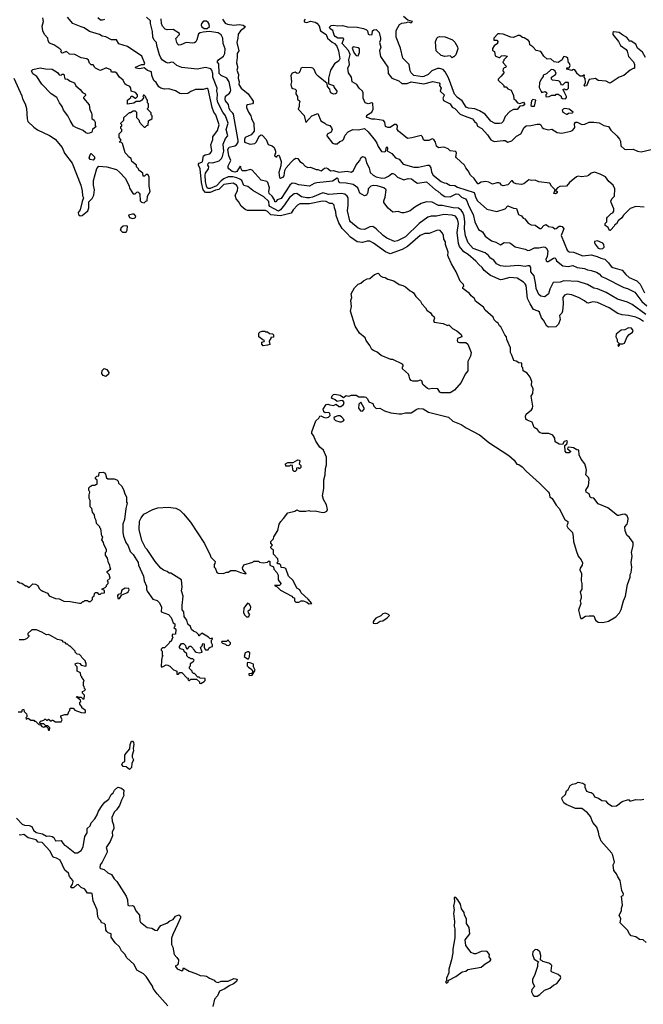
# Model space of a CAD drawing. Extents: x 1793424 to 1900092, y 321114 to 470632.
# Tile 26 of 256: x 1823351 to 1830178, y 359310 to 370086. Entities that reach past the tile are written whole.
import ezdxf

# ---------------------------------------------------------------- set-up
doc = ezdxf.new("R2010")
doc.units = 0

msp = doc.modelspace()

# ---------------------------------------------------------------- linework, layer by layer
at = {"layer": '0CON05XD'}
for points in [[(1824015, 367940), (1824035, 367942), (1824098, 367995), (1824108, 368025), (1824108, 368092), (1824145, 368128), (1824164, 368165), (1824170, 368225), (1824161, 368275), (1824160, 368325), (1824194, 368456), (1824218, 368482), (1824305, 368477), (1824410, 368445), (1824445, 368418), (1824508, 368348), (1824550, 368265), (1824553, 368243), (1824585, 368190), (1824595, 368180), (1824615, 368180), (1824632, 368198), (1824645, 368200), (1824658, 368188), (1824668, 368175), (1824670, 368105), (1824685, 368090), (1824715, 368080), (1824732, 368098), (1824748, 368102), (1824750, 368155), (1824780, 368205), (1824770, 368265), (1824770, 368365), (1824755, 368390), (1824735, 368390), (1824718, 368372), (1824702, 368372), (1824700, 368405), (1824655, 368440), (1824650, 368455), (1824630, 368475), (1824630, 368495), (1824580, 368535), (1824570, 368565), (1824543, 368583), (1824535, 368600), (1824505, 368630), (1824475, 368730), (1824465, 368740), (1824440, 368745), (1824460, 368765), (1824460, 368775), (1824440, 368795), (1824440, 368835), (1824470, 368865), (1824470, 368885), (1824460, 368895), (1824460, 368915), (1824470, 368925), (1824470, 368935), (1824460, 368945), (1824460, 368955), (1824490, 368985), (1824490, 369015), (1824555, 369070), (1824565, 369070), (1824595, 369090), (1824615, 369090), (1824630, 369075), (1824630, 369015), (1824655, 368990), (1824663, 368963), (1824692, 368932), (1824715, 368910), (1824725, 368910), (1824742, 368928), (1824758, 368932), (1824762, 368978), (1824775, 368990), (1824788, 368992), (1824800, 369005), (1824800, 369035), (1824790, 369045), (1824790, 369065), (1824750, 369105), (1824750, 369115), (1824760, 369125), (1824760, 369165), (1824750, 369175), (1824750, 369205), (1824738, 369218), (1824730, 369245), (1824715, 369260), (1824705, 369260), (1824700, 369245), (1824710, 369235), (1824690, 369205), (1824665, 369192), (1824628, 369192), (1824599, 369171), (1824532, 369162), (1824532, 369205), (1824568, 369235), (1824573, 369247), (1824585, 369250), (1824615, 369228), (1824622, 369228), (1824640, 369245), (1824640, 369265), (1824618, 369288), (1824570, 369305), (1824568, 369335), (1824558, 369355), (1824515, 369372), (1824502, 369385), (1824483, 369425), (1824445, 369458), (1824415, 369500), (1824395, 369510), (1824355, 369510), (1824348, 369538), (1824305, 369556), (1824290, 369555), (1824235, 369530), (1824225, 369532), (1824180, 369555), (1824170, 369565), (1824168, 369578), (1824155, 369590), (1824135, 369590), (1824115, 369610), (1824105, 369642), (1824086, 369656), (1824025, 369668), (1823955, 369704), (1823895, 369710), (1823865, 369738), (1823815, 369720), (1823802, 369735), (1823808, 369748), (1823790, 369765), (1823725, 369810), (1823677, 369827), (1823664, 369854), (1823658, 369885), (1823622, 369925), (1823604, 369964), (1823598, 370015), (1823612, 370065), (1823603, 370105)], [(1826931, 367751), (1826881, 367801), (1826843, 367863), (1826816, 367944), (1826813, 367983), (1826796, 368025), (1826794, 368055), (1826775, 368074), (1826745, 368075), (1826705, 368096), (1826665, 368101), (1826525, 368069), (1826419, 368071), (1826391, 368055), (1826346, 368004), (1826322, 367968), (1826205, 367940), (1826101, 367951), (1826084, 367964), (1826065, 367988), (1826043, 367997), (1825845, 367999), (1825820, 368010), (1825774, 368045), (1825746, 368095), (1825721, 368125), (1825709, 368165), (1825736, 368214), (1825739, 368249), (1825725, 368276), (1825687, 368297), (1825585, 368281), (1825531, 368229), (1825495, 368221), (1825436, 368194), (1825385, 368194), (1825360, 368225), (1825341, 368305), (1825328, 368455), (1825308, 368495), (1825309, 368505), (1825315, 368515), (1825344, 368525), (1825354, 368535), (1825365, 368596), (1825383, 368607), (1825432, 368618), (1825449, 368635), (1825453, 368655), (1825445, 368715), (1825466, 368775), (1825466, 368805), (1825515, 368872), (1825533, 368935), (1825499, 369045), (1825475, 369075), (1825457, 369125), (1825414, 369324), (1825405, 369333), (1825395, 369334), (1825361, 369321), (1825275, 369322), (1825225, 369301), (1825192, 369278), (1825125, 369273), (1825105, 369277), (1825055, 369307), (1824985, 369328), (1824935, 369324), (1824895, 369336), (1824875, 369351), (1824845, 369397), (1824819, 369419), (1824796, 369475), (1824794, 369515), (1824750, 369530), (1824715, 369558), (1824665, 369547), (1824623, 369555), (1824618, 369565), (1824685, 369594), (1824715, 369594), (1824722, 369605), (1824688, 369685), (1824531, 369791), (1824435, 369823), (1824410, 369865), (1824355, 369866), (1824295, 369899), (1824255, 369906), (1824225, 369924), (1824116, 369956), (1824058, 369995), (1824025, 370006), (1823934, 370044), (1823874, 370114)], [(1824281, 370089), (1824255, 370080), (1824235, 370082), (1824206, 370105)], [(1830181, 366781), (1830135, 366813), (1830095, 366830), (1830015, 366848), (1829945, 366856), (1829899, 366869), (1829805, 366932), (1829675, 366990), (1829625, 366997), (1829575, 366984), (1829558, 366988), (1829535, 367008), (1829475, 367040), (1829395, 367073), (1829345, 367081), (1829315, 367072), (1829298, 367045), (1829299, 366975), (1829292, 366895), (1829284, 366875), (1829260, 366850), (1829266, 366805), (1829248, 366755), (1829220, 366725), (1829139, 366719), (1829121, 366731), (1829086, 366796), (1829062, 366822), (1829041, 366885), (1829026, 366897), (1828977, 366915), (1828939, 366975), (1828909, 367035), (1828894, 367175), (1828885, 367196), (1828865, 367214), (1828795, 367258), (1828715, 367266), (1828635, 367241), (1828615, 367240), (1828505, 367287), (1828435, 367341), (1828415, 367375), (1828378, 367405), (1828345, 367444), (1828260, 367515), (1828212, 367545), (1828166, 367605), (1828153, 367635), (1828141, 367755), (1828155, 367855), (1828145, 367901), (1828120, 367935), (1828085, 367948), (1827995, 367953), (1827915, 367934), (1827855, 367934), (1827820, 367925), (1827725, 367855), (1827575, 367711), (1827486, 367664), (1827455, 367658), (1827370, 367695), (1827330, 367725), (1827255, 367798), (1827215, 367821), (1827185, 367818), (1827125, 367791), (1827085, 367793), (1827057, 367805), (1826974, 367874), (1826966, 367886), (1826940, 367995), (1826948, 368055), (1826946, 368135), (1826936, 368155), (1826911, 368175), (1826875, 368182), (1826735, 368172), (1826671, 368189), (1826557, 368143), (1826525, 368137), (1826495, 368136), (1826435, 368148), (1826385, 368184), (1826355, 368181), (1826305, 368138), (1826251, 368059), (1826205, 368003), (1826185, 367991), (1826090, 368040), (1826082, 368052), (1826077, 368095), (1826025, 368148), (1825905, 368215), (1825850, 368260), (1825805, 368272), (1825782, 368325), (1825762, 368342), (1825729, 368355), (1825685, 368365), (1825635, 368365), (1825587, 368345), (1825555, 368323), (1825505, 368268), (1825435, 368240), (1825415, 368240), (1825404, 368245), (1825395, 368263), (1825384, 368315), (1825380, 368385), (1825386, 368405), (1825419, 368455), (1825422, 368475), (1825412, 368495), (1825415, 368511), (1825425, 368522), (1825465, 368518), (1825535, 368541), (1825560, 368565), (1825572, 368588), (1825585, 368645), (1825579, 368725), (1825605, 368785), (1825628, 368815), (1825611, 368885), (1825633, 368955), (1825603, 369033), (1825575, 369075), (1825520, 369180), (1825514, 369215), (1825516, 369276), (1825509, 369305), (1825514, 369335), (1825465, 369455), (1825465, 369495), (1825454, 369535), (1825445, 369549), (1825385, 369562), (1825295, 369545), (1825125, 369564), (1825070, 369585), (1825035, 369617), (1825015, 369620), (1824975, 369611), (1824955, 369618), (1824915, 369644), (1824898, 369668), (1824881, 369701), (1824853, 369805), (1824850, 369835), (1824825, 369860), (1824809, 369895), (1824804, 369955), (1824782, 370045), (1824782, 370072), (1824740, 370115)], [(1830205, 366860), (1830055, 366967), (1830005, 366996), (1829896, 367026), (1829771, 367101), (1829675, 367140), (1829635, 367149), (1829568, 367188), (1829465, 367221), (1829306, 367226), (1829266, 367214), (1829192, 367208), (1829153, 367137), (1829138, 367085), (1829115, 367063), (1829095, 367054), (1829055, 367060), (1829035, 367078), (1829004, 367145), (1829002, 367185), (1828981, 367281), (1828948, 367325), (1828948, 367375), (1828935, 367392), (1828915, 367393), (1828885, 367384), (1828813, 367397), (1828674, 367384), (1828615, 367391), (1828570, 367415), (1828543, 367453), (1828505, 367474), (1828484, 367505), (1828445, 367534), (1828315, 367580), (1828259, 367645), (1828230, 367720), (1828219, 367795), (1828225, 367875), (1828215, 367935), (1828203, 367975), (1828185, 368001), (1828155, 368022), (1828095, 368026), (1827975, 368051), (1827935, 368052), (1827865, 368090), (1827805, 368094), (1827746, 368074), (1827676, 368034), (1827625, 367993), (1827596, 367984), (1827555, 367973), (1827535, 367973), (1827494, 367986), (1827435, 367981), (1827385, 368022), (1827338, 368085), (1827338, 368105), (1827353, 368145), (1827362, 368225), (1827337, 368247), (1827265, 368268), (1827225, 368270), (1827196, 368264), (1827165, 368236), (1827163, 368195), (1827146, 368164), (1827125, 368159), (1827076, 368186), (1827054, 368244), (1827002, 368282), (1826925, 368297), (1826855, 368302), (1826844, 368315), (1826836, 368345), (1826825, 368351), (1826775, 368317), (1826605, 368300), (1826575, 368292), (1826525, 368265), (1826407, 368277), (1826365, 368293), (1826334, 368296), (1826308, 368275), (1826215, 368129), (1826171, 368115), (1826155, 368094), (1826145, 368094), (1826139, 368115), (1826115, 368155), (1826082, 368185), (1826079, 368205), (1826085, 368245), (1826066, 368305), (1826055, 368314), (1825995, 368329), (1825895, 368439), (1825875, 368446), (1825825, 368432), (1825785, 368433), (1825774, 368454), (1825772, 368475), (1825765, 368482), (1825729, 368425), (1825705, 368416), (1825678, 368425), (1825640, 368455), (1825633, 368465), (1825632, 368488), (1825662, 368545), (1825640, 368595), (1825629, 368665), (1825645, 368692), (1825705, 368704), (1825725, 368715), (1825741, 368745), (1825742, 368765), (1825690, 369050), (1825684, 369064), (1825658, 369088), (1825646, 369115), (1825638, 369158), (1825605, 369197), (1825599, 369215), (1825605, 369250), (1825648, 369282), (1825660, 369300), (1825663, 369315), (1825646, 369405), (1825617, 369447), (1825555, 369475), (1825533, 369495), (1825532, 369602), (1825514, 369625), (1825529, 369645), (1825582, 369685), (1825598, 369715), (1825599, 369765), (1825578, 369825), (1825576, 369885), (1825555, 369921), (1825523, 369943), (1825424, 369956), (1825358, 369948), (1825327, 369943), (1825310, 369930), (1825291, 369865), (1825281, 369845), (1825265, 369831), (1825245, 369828), (1825173, 369837), (1825115, 369811), (1825095, 369807), (1825084, 369814), (1825071, 369835), (1825059, 369881), (1825100, 369925), (1825102, 369935), (1825030, 369980), (1824965, 369976), (1824945, 369982), (1824916, 370015), (1824902, 370045), (1824901, 370095)], [(1825405, 369989), (1825428, 370012), (1825425, 370037), (1825414, 370055), (1825395, 370070), (1825365, 370071), (1825341, 370045), (1825339, 370025), (1825346, 370006), (1825371, 369991), (1825405, 369989)], [(1825570, 370090), (1825599, 370049), (1825626, 370036), (1825695, 370027), (1825755, 370032), (1825796, 370026), (1825812, 370015), (1825818, 370005), (1825812, 369995), (1825768, 369965), (1825744, 369926), (1825738, 369882), (1825729, 369835), (1825749, 369745), (1825731, 369715), (1825733, 369673), (1825723, 369615), (1825736, 369574), (1825737, 369555), (1825727, 369535), (1825746, 369485), (1825741, 369445), (1825752, 369405), (1825750, 369375), (1825777, 369337), (1825853, 369273), (1825906, 369194), (1825907, 369175), (1825898, 369165), (1825845, 369153), (1825834, 369145), (1825834, 369126), (1825855, 369072), (1825880, 369035), (1825887, 369005), (1825915, 368948), (1825919, 368865), (1825884, 368826), (1825819, 368795), (1825812, 368775), (1825813, 368745), (1825875, 368725), (1825925, 368732), (1825939, 368745), (1825977, 368813), (1825994, 368826), (1826005, 368823), (1826050, 368775), (1826071, 368721), (1826116, 368706), (1826136, 368686), (1826150, 368645), (1826150, 368625), (1826140, 368605), (1826144, 368594), (1826160, 368585), (1826166, 368584), (1826175, 368600), (1826185, 368602), (1826195, 368590), (1826213, 368535), (1826209, 368485), (1826188, 368415), (1826195, 368360), (1826205, 368352), (1826235, 368361), (1826245, 368377), (1826254, 368435), (1826269, 368465), (1826323, 368527), (1826355, 368558), (1826375, 368569), (1826396, 368566), (1826417, 368535), (1826448, 368515), (1826475, 368483), (1826505, 368468), (1826535, 368470), (1826595, 368447), (1826615, 368447), (1826653, 368433), (1826689, 368461), (1826705, 368465), (1826726, 368456), (1826755, 368431), (1826787, 368437), (1826846, 368416), (1826935, 368428), (1826985, 368416), (1827004, 368435), (1827034, 368496), (1827076, 368544), (1827086, 368574), (1827105, 368590), (1827125, 368582), (1827136, 368565), (1827149, 368519), (1827176, 368465), (1827188, 368415), (1827221, 368385), (1827255, 368366), (1827315, 368353), (1827350, 368355), (1827388, 368372), (1827425, 368403), (1827435, 368404), (1827455, 368394), (1827485, 368362), (1827555, 368333), (1827605, 368346), (1827640, 368345), (1827675, 368313), (1827705, 368296), (1827805, 368312), (1827902, 368225), (1827930, 368210), (1827966, 368175), (1828005, 368150), (1828065, 368148), (1828129, 368181), (1828155, 368175), (1828188, 368145), (1828231, 368125), (1828247, 368105), (1828267, 368045), (1828315, 367953), (1828333, 367873), (1828375, 367788), (1828416, 367765), (1828445, 367717), (1828515, 367664), (1828565, 367651), (1828615, 367621), (1828655, 367648), (1828715, 367643), (1828726, 367636), (1828775, 367600), (1828885, 367574), (1828915, 367559), (1828935, 367563), (1828985, 367590), (1829035, 367590), (1829085, 367599), (1829105, 367596), (1829115, 367589), (1829134, 367555), (1829125, 367490), (1829110, 367465), (1829113, 367445), (1829125, 367438), (1829135, 367438), (1829195, 367476), (1829209, 367479), (1829220, 367470), (1829227, 367445), (1829295, 367392), (1829355, 367386), (1829405, 367396), (1829455, 367372), (1829535, 367364), (1829568, 367348), (1829605, 367342), (1829665, 367321), (1829694, 367305), (1829720, 367275), (1829755, 367262), (1829963, 367155), (1830005, 367143), (1830085, 367104), (1830161, 367001), (1830215, 366955)], [(1826475, 370090), (1826467, 370075), (1826467, 370065), (1826475, 370057), (1826495, 370056), (1826535, 370071), (1826585, 370059), (1826605, 370048), (1826629, 370019), (1826645, 369962), (1826706, 369925), (1826722, 369882), (1826771, 369841), (1826798, 369825), (1826823, 369795), (1826842, 369745), (1826854, 369656), (1826846, 369634), (1826797, 369603), (1826752, 369535), (1826732, 369445), (1826730, 369385), (1826788, 369365), (1826793, 369343), (1826822, 369305), (1826818, 369282), (1826807, 369273), (1826785, 369272), (1826758, 369285), (1826748, 369305), (1826747, 369327), (1826722, 369355), (1826718, 369388), (1826617, 369467), (1826595, 369490), (1826575, 369540), (1826560, 369555), (1826545, 369560), (1826448, 369562), (1826430, 369555), (1826422, 369525), (1826405, 369500), (1826388, 369498), (1826365, 369512), (1826335, 369500), (1826319, 369475), (1826328, 369405), (1826318, 369375), (1826328, 369345), (1826342, 369332), (1826365, 369327), (1826376, 369316), (1826373, 369275), (1826393, 369245), (1826392, 369215), (1826418, 369195), (1826409, 369165), (1826410, 369135), (1826398, 369105), (1826465, 369038), (1826485, 368960), (1826548, 369035), (1826615, 369058), (1826647, 368977), (1826690, 368955), (1826705, 368940), (1826745, 368928), (1826765, 368902), (1826772, 368885), (1826762, 368855), (1826717, 368833), (1826712, 368815), (1826774, 368734), (1826796, 368726), (1826825, 368728), (1826855, 368752), (1826886, 368765), (1826896, 368775), (1826915, 368822), (1826945, 368860), (1826997, 368883), (1827055, 368881), (1827126, 368896), (1827165, 368860), (1827241, 368765), (1827261, 368735), (1827275, 368698), (1827312, 368642), (1827345, 368638), (1827360, 368645), (1827361, 368685), (1827375, 368696), (1827379, 368675), (1827372, 368652), (1827425, 368621), (1827465, 368573), (1827505, 368559), (1827548, 368505), (1827665, 368470), (1827715, 368471), (1827815, 368494), (1827832, 368492), (1827853, 368465), (1827858, 368418), (1827879, 368385), (1827965, 368316), (1827998, 368302), (1828025, 368296), (1828058, 368275), (1828115, 368270), (1828145, 368254), (1828325, 368196), (1828344, 368135), (1828364, 368104), (1828465, 368011), (1828575, 367988), (1828665, 368016), (1828695, 368048), (1828755, 368022), (1828788, 368018), (1828812, 367955), (1828845, 367938), (1828864, 367914), (1828880, 367905), (1828917, 367857), (1828951, 367841), (1828995, 367837), (1829045, 367802), (1829058, 367802), (1829090, 367835), (1829115, 367846), (1829141, 367821), (1829188, 367815), (1829210, 367795), (1829225, 367799), (1829255, 367825), (1829275, 367827), (1829291, 367821), (1829306, 367795), (1829280, 367725), (1829343, 367563), (1829365, 367545), (1829415, 367541), (1829515, 367502), (1829605, 367511), (1829674, 367494), (1829714, 367474), (1829755, 367464), (1829795, 367426), (1829824, 367383), (1829843, 367373), (1829945, 367346), (1829985, 367297), (1830024, 367265), (1830108, 367228), (1830142, 367192), (1830190, 367095)], [(1827759, 369462), (1827665, 369475), (1827635, 369505), (1827626, 369525), (1827613, 369595), (1827546, 369666), (1827521, 369775), (1827474, 369895), (1827474, 369966), (1827508, 370032), (1827535, 370046), (1827585, 370054), (1827605, 370062), (1827635, 370052), (1827650, 370065), (1827599, 370079), (1827552, 370122)], [(1830187, 368033), (1830095, 368043), (1830035, 368019), (1829960, 367945), (1829943, 367917), (1829904, 367885), (1829885, 367850), (1829865, 367840), (1829860, 367825), (1829823, 367785), (1829815, 367777), (1829809, 367779), (1829793, 367813), (1829760, 367835), (1829760, 367855), (1829778, 367875), (1829777, 367915), (1829784, 367926), (1829825, 367963), (1829845, 367973), (1829855, 367990), (1829854, 368015), (1829824, 368084), (1829821, 368105), (1829835, 368129), (1829862, 368155), (1829867, 368235), (1829849, 368275), (1829800, 368315), (1829764, 368365), (1829705, 368395), (1829645, 368417), (1829606, 368405), (1829579, 368381), (1829558, 368372), (1829496, 368367), (1829465, 368372), (1829445, 368365), (1829371, 368305), (1829336, 368263), (1829265, 368260), (1829240, 368245), (1829220, 368225), (1829220, 368215), (1829233, 368205), (1829235, 368190), (1829215, 368179), (1829198, 368185), (1829213, 368225), (1829174, 368265), (1829156, 368296), (1829035, 368312), (1828995, 368330), (1828955, 368326), (1828925, 368333), (1828870, 368290), (1828845, 368282), (1828785, 368288), (1828761, 368301), (1828745, 368322), (1828735, 368322), (1828695, 368279), (1828645, 368268), (1828627, 368275), (1828610, 368295), (1828595, 368300), (1828575, 368301), (1828525, 368286), (1828485, 368306), (1828455, 368313), (1828403, 368307), (1828375, 368289), (1828365, 368290), (1828325, 368346), (1828286, 368385), (1828262, 368432), (1828235, 368464), (1828219, 368495), (1828131, 368575), (1828126, 368585), (1828134, 368625), (1828124, 368644), (1828065, 368652), (1828041, 368671), (1828005, 368686), (1827985, 368689), (1827935, 368683), (1827915, 368701), (1827904, 368745), (1827885, 368775), (1827865, 368783), (1827829, 368765), (1827783, 368763), (1827771, 368771), (1827760, 368805), (1827745, 368819), (1827645, 368791), (1827595, 368786), (1827497, 368865), (1827484, 368885), (1827486, 368925), (1827475, 368938), (1827455, 368940), (1827405, 368906), (1827380, 368905), (1827355, 368917), (1827348, 368965), (1827333, 368983), (1827237, 368997), (1827205, 368996), (1827155, 369014), (1827148, 369025), (1827150, 369040), (1827205, 369074), (1827219, 369105), (1827215, 369172), (1827205, 369176), (1827165, 369164), (1827134, 369174), (1827111, 369225), (1827110, 369285), (1827103, 369303), (1827066, 369335), (1827042, 369375), (1826992, 369405), (1826983, 369455), (1826950, 369505), (1826942, 369555), (1826962, 369595), (1826954, 369645), (1826969, 369705), (1826949, 369749), (1826882, 369825), (1826901, 369875), (1826892, 369882), (1826834, 369884), (1826805, 369900), (1826795, 369915), (1826778, 369968), (1826749, 369985), (1826741, 370005), (1826759, 370021), (1826785, 370027), (1826835, 370019), (1826885, 370023), (1826938, 370008), (1827045, 370004), (1827115, 369990), (1827146, 369976), (1827157, 369965), (1827167, 369927), (1827185, 369920), (1827208, 369925), (1827213, 369963), (1827228, 369975), (1827255, 369980), (1827285, 369946), (1827302, 369885), (1827301, 369865), (1827288, 369835), (1827304, 369785), (1827291, 369745), (1827301, 369681), (1827380, 369565), (1827386, 369495), (1827424, 369444), (1827502, 369415), (1827535, 369389), (1827591, 369389), (1827635, 369407), (1827775, 369385), (1827875, 369410), (1827944, 369395), (1827949, 369385), (1827946, 369365), (1827964, 369335), (1827953, 369305), (1827997, 369265), (1827998, 369255), (1827984, 369225), (1827992, 369202), (1828065, 369163), (1828085, 369128), (1828115, 369114), (1828173, 369053), (1828215, 369034), (1828309, 368999), (1828330, 368970), (1828353, 368953), (1828362, 368922), (1828409, 368895), (1828471, 368825), (1828510, 368770), (1828545, 368753), (1828645, 368765), (1828665, 368763), (1828695, 368747), (1828740, 368760), (1828790, 368810), (1828837, 368835), (1828874, 368906), (1828895, 368923), (1828945, 368926), (1829015, 368944), (1829045, 368942), (1829056, 368936), (1829071, 368905), (1829085, 368894), (1829135, 368880), (1829175, 368887), (1829235, 368852), (1829285, 368845), (1829385, 368866), (1829406, 368875), (1829428, 368905), (1829424, 368945), (1829435, 368964), (1829455, 368963), (1829505, 368939), (1829537, 368943), (1829585, 368964), (1829635, 368963), (1829695, 368956), (1829745, 368928), (1829795, 368918), (1829821, 368875), (1829887, 368815), (1829918, 368778), (1829927, 368755), (1829932, 368705), (1829970, 368670), (1829995, 368664), (1830065, 368670), (1830115, 368645), (1830155, 368639), (1830265, 368665)], [(1830202, 369672), (1830169, 369729), (1830113, 369773), (1830095, 369817), (1830045, 369850), (1830022, 369852), (1830020, 369865), (1829993, 369893), (1829952, 369915), (1829915, 369946), (1829855, 369952), (1829843, 369945), (1829844, 369924), (1829905, 369847), (1829926, 369805), (1829989, 369759), (1830000, 369740), (1830014, 369684), (1830069, 369625), (1830081, 369595), (1830080, 369555), (1830075, 369550), (1830065, 369550), (1830035, 369532), (1829965, 369474), (1829914, 369456), (1829815, 369392), (1829803, 369393), (1829772, 369412), (1829685, 369420), (1829655, 369442), (1829585, 369430), (1829557, 369363), (1829538, 369358), (1829530, 369365), (1829543, 369397), (1829542, 369442), (1829530, 369455), (1829535, 369480), (1829525, 369480), (1829512, 369468), (1829488, 369468), (1829450, 369495), (1829450, 369505), (1829428, 369538), (1829415, 369540), (1829395, 369528), (1829340, 369545), (1829342, 369558), (1829365, 369560), (1829378, 369585), (1829370, 369605), (1829358, 369615), (1829353, 369663), (1829335, 369677), (1829308, 369682), (1829295, 369670), (1829288, 369645), (1829245, 369618), (1829200, 369625), (1829165, 369658), (1829125, 369652), (1829088, 369685), (1829055, 369738), (1829005, 369750), (1828969, 369789), (1828935, 369810), (1828932, 369842), (1828919, 369859), (1828875, 369888), (1828855, 369890), (1828825, 369912), (1828805, 369912), (1828755, 369892), (1828727, 369893), (1828645, 369928), (1828605, 369932), (1828585, 369930), (1828540, 369885), (1828542, 369862), (1828575, 369860), (1828590, 369845), (1828580, 369835), (1828580, 369825), (1828545, 369800), (1828528, 369772), (1828528, 369748), (1828547, 369737), (1828555, 369690), (1828595, 369672), (1828607, 369673), (1828625, 369690), (1828655, 369692), (1828690, 369685), (1828650, 369645), (1828650, 369635), (1828640, 369625), (1828642, 369612), (1828680, 369575), (1828668, 369562), (1828655, 369560), (1828642, 369548), (1828640, 369525), (1828650, 369515), (1828650, 369505), (1828623, 369467), (1828590, 369435), (1828590, 369425), (1828650, 369365), (1828652, 369352), (1828675, 369350), (1828695, 369330), (1828730, 369315), (1828757, 369257), (1828760, 369215), (1828775, 369210), (1828800, 369175), (1828825, 369170), (1828865, 369182), (1828878, 369165), (1828878, 369155), (1828857, 369143), (1828825, 369140), (1828795, 369102), (1828755, 369103), (1828715, 369082), (1828667, 369025), (1828645, 368970), (1828625, 368952), (1828605, 368948), (1828555, 368948), (1828508, 368975), (1828445, 369050), (1828385, 369089), (1828335, 369111), (1828265, 369116), (1828237, 369127), (1828196, 369196), (1828145, 369233), (1828112, 369272), (1828045, 369448), (1828010, 369515), (1827985, 369541), (1827945, 369553), (1827925, 369550), (1827862, 369525), (1827824, 369486), (1827775, 369463), (1827759, 369462)], [(1828085, 369670), (1828065, 369690), (1828005, 369683), (1827965, 369692), (1827910, 369745), (1827904, 369844), (1827918, 369882), (1827927, 369893), (1827945, 369902), (1828009, 369899), (1828090, 369865), (1828115, 369840), (1828145, 369790), (1828147, 369765), (1828125, 369700), (1828105, 369680), (1828095, 369680), (1828085, 369670)], [(1827055, 369690), (1827070, 369725), (1827072, 369765), (1827058, 369778), (1827000, 369790), (1826991, 369775), (1827011, 369721), (1827035, 369692), (1827055, 369690)], [(1824095, 368840), (1824076, 368846), (1824045, 368872), (1823965, 368907), (1823942, 368922), (1823903, 368983), (1823879, 369035), (1823831, 369095), (1823816, 369136), (1823787, 369175), (1823757, 369235), (1823695, 369274), (1823595, 369380), (1823538, 369465), (1823494, 369494), (1823482, 369525), (1823495, 369540), (1823575, 369559), (1823635, 369547), (1823706, 369546), (1823766, 369506), (1823783, 369483), (1823805, 369480), (1823815, 369490), (1823835, 369490), (1823845, 369440), (1823875, 369433), (1823904, 369414), (1823953, 369393), (1823965, 369360), (1824015, 369320), (1824037, 369287), (1824068, 369275), (1824072, 369255), (1824050, 369235), (1824050, 369225), (1824112, 369155), (1824118, 369098), (1824137, 369067), (1824142, 369045), (1824140, 369005), (1824168, 368985), (1824178, 368965), (1824178, 368928), (1824188, 368915), (1824150, 368885), (1824140, 368855), (1824115, 368842), (1824095, 368840)], [(1829325, 369220), (1829337, 369233), (1829338, 369245), (1829310, 369295), (1829308, 369308), (1829300, 369315), (1829300, 369325), (1829315, 369330), (1829325, 369320), (1829345, 369322), (1829360, 369335), (1829360, 369395), (1829355, 369400), (1829323, 369397), (1829298, 369372), (1829285, 369370), (1829273, 369383), (1829265, 369408), (1829246, 369416), (1829185, 369422), (1829173, 369435), (1829173, 369457), (1829216, 369484), (1829222, 369495), (1829211, 369521), (1829195, 369538), (1829168, 369542), (1829118, 369492), (1829082, 369478), (1829080, 369465), (1829058, 369435), (1829040, 369395), (1829037, 369345), (1829058, 369298), (1829065, 369290), (1829105, 369298), (1829118, 369288), (1829120, 369275), (1829110, 369265), (1829110, 369245), (1829121, 369241), (1829146, 369244), (1829175, 369260), (1829215, 369260), (1829225, 369270), (1829245, 369270), (1829278, 369248), (1829280, 369235), (1829292, 369222), (1829325, 369220)], [(1823286, 369445), (1823373, 369253), (1823381, 369221), (1823412, 369165), (1823426, 369115), (1823432, 369002), (1823442, 368972), (1823505, 368910), (1823545, 368880), (1823677, 368817), (1823738, 368778), (1823816, 368686), (1823840, 368625), (1823926, 368515), (1824020, 368275), (1824034, 368214), (1824037, 368157), (1824050, 368135), (1824034, 368096), (1824012, 368005), (1823992, 367975), (1823995, 367952), (1824015, 367940)], [(1828958, 369138), (1828985, 369140), (1829000, 369205), (1828968, 369212), (1828953, 369197), (1828948, 369148), (1828958, 369138)], [(1829345, 369050), (1829358, 369062), (1829402, 369068), (1829410, 369075), (1829367, 369107), (1829315, 369112), (1829300, 369105), (1829290, 369095), (1829298, 369075), (1829335, 369050), (1829345, 369050)], [(1824155, 368550), (1824124, 368554), (1824110, 368575), (1824122, 368608), (1824135, 368620), (1824170, 368585), (1824170, 368565), (1824155, 368550)], [(1824585, 367910), (1824605, 367912), (1824619, 367921), (1824623, 367935), (1824605, 367957), (1824585, 367959), (1824542, 367945), (1824555, 367920), (1824585, 367910)], [(1824475, 367760), (1824515, 367762), (1824529, 367781), (1824530, 367825), (1824525, 367830), (1824483, 367827), (1824460, 367805), (1824460, 367795), (1824450, 367785), (1824475, 367760)], [(1824922, 363008), (1824953, 363027), (1824972, 363022), (1824995, 363010), (1825035, 362970), (1825065, 362960), (1825070, 362955), (1825072, 362922), (1825088, 362922), (1825105, 362940), (1825125, 362940), (1825182, 362882), (1825198, 362878), (1825190, 362865), (1825202, 362852), (1825208, 362852), (1825225, 362870), (1825285, 362870), (1825318, 362838), (1825320, 362825), (1825335, 362820), (1825369, 362841), (1825380, 362855), (1825380, 362875), (1825325, 362880), (1825315, 362890), (1825302, 362892), (1825265, 362930), (1825255, 362930), (1825240, 362945), (1825240, 362955), (1825210, 362985), (1825210, 363005), (1825220, 363015), (1825222, 363038), (1825242, 363058), (1825255, 363060), (1825260, 363075), (1825245, 363090), (1825225, 363090), (1825215, 363100), (1825202, 363102), (1825182, 363122), (1825180, 363145), (1825152, 363172), (1825148, 363188), (1825112, 363202), (1825100, 363215), (1825100, 363225), (1825122, 363258), (1825145, 363260), (1825168, 363238), (1825170, 363215), (1825182, 363202), (1825188, 363202), (1825215, 363230), (1825225, 363230), (1825248, 363208), (1825252, 363192), (1825272, 363172), (1825283, 363163), (1825315, 363158), (1825350, 363165), (1825330, 363215), (1825348, 363232), (1825355, 363260), (1825370, 363255), (1825370, 363215), (1825385, 363190), (1825415, 363190), (1825422, 363208), (1825435, 363220), (1825460, 363225), (1825460, 363245), (1825450, 363265), (1825450, 363295), (1825460, 363305), (1825458, 363318), (1825435, 363310), (1825417, 363327), (1825345, 363370), (1825335, 363360), (1825322, 363358), (1825318, 363342), (1825312, 363342), (1825308, 363358), (1825285, 363380), (1825252, 363392), (1825232, 363412), (1825220, 363445), (1825192, 363472), (1825180, 363515), (1825150, 363555), (1825148, 363605), (1825128, 363628), (1825128, 363675), (1825140, 363775), (1825123, 363835), (1825129, 363875), (1825122, 363955), (1825007, 364027), (1824988, 364028), (1824965, 364048), (1824925, 364062), (1824895, 364082), (1824833, 364155), (1824746, 364286), (1824728, 364305), (1824690, 364385), (1824658, 364505), (1824663, 364597), (1824680, 364635), (1824710, 364675), (1824810, 364725), (1824865, 364742), (1824975, 364752), (1825059, 364739), (1825105, 364717), (1825145, 364679), (1825221, 364585), (1825375, 364352), (1825438, 364225), (1825443, 364203), (1825490, 364155), (1825487, 364133), (1825480, 364125), (1825480, 364095), (1825490, 364085), (1825508, 364035), (1825525, 364027), (1825583, 364023), (1825615, 364038), (1825632, 364038), (1825663, 364057), (1825715, 364059), (1825770, 364035), (1825825, 364022), (1825830, 364025), (1825792, 364068), (1825790, 364085), (1825805, 364120), (1825902, 364148), (1825915, 364160), (1825965, 364158), (1825975, 364150), (1826015, 364142), (1826065, 364150), (1826075, 364160), (1826085, 364160), (1826090, 364155), (1826090, 364115), (1826128, 364098), (1826132, 364072), (1826167, 364037), (1826180, 364005), (1826182, 363955), (1826208, 363915), (1826207, 363903), (1826195, 363892), (1826140, 363895), (1826168, 363878), (1826205, 363844), (1826330, 363775), (1826342, 363762), (1826355, 363760), (1826360, 363755), (1826360, 363725), (1826375, 363710), (1826405, 363710), (1826433, 363727), (1826453, 363727), (1826495, 363712), (1826515, 363692), (1826550, 363695), (1826510, 363745), (1826432, 363812), (1826418, 363845), (1826384, 363864), (1826345, 363948), (1826292, 363995), (1826265, 364078), (1826245, 364088), (1826212, 364092), (1826210, 364115), (1826195, 364130), (1826172, 364132), (1826170, 364145), (1826180, 364155), (1826178, 364185), (1826128, 364238), (1826130, 364285), (1826115, 364290), (1826100, 364305), (1826100, 364315), (1826120, 364335), (1826100, 364355), (1826100, 364375), (1826130, 364405), (1826133, 364427), (1826178, 364495), (1826192, 364565), (1826208, 364595), (1826238, 364625), (1826285, 364690), (1826362, 364708), (1826385, 364720), (1826415, 364708), (1826485, 364708), (1826515, 364713), (1826535, 364707), (1826585, 364710), (1826665, 364694), (1826690, 364695), (1826714, 364706), (1826720, 364725), (1826711, 364775), (1826677, 364835), (1826666, 364875), (1826679, 364955), (1826679, 365051), (1826694, 365105), (1826699, 365175), (1826711, 365215), (1826709, 365299), (1826678, 365375), (1826637, 365407), (1826593, 365473), (1826568, 365535), (1826548, 365558), (1826548, 365575), (1826594, 365695), (1826627, 365725), (1826635, 365748), (1826648, 365752), (1826675, 365737), (1826705, 365730), (1826730, 365735), (1826750, 365755), (1826747, 365777), (1826737, 365787), (1826695, 365782), (1826680, 365795), (1826672, 365825), (1826705, 365873), (1826725, 365879), (1826745, 365869), (1826785, 365862), (1826817, 365877), (1826843, 365853), (1826865, 365851), (1826894, 365875), (1826903, 365895), (1826887, 365917), (1826860, 365915), (1826825, 365907), (1826805, 365926), (1826764, 365944), (1826770, 365970), (1826785, 365983), (1826802, 365988), (1826858, 365978), (1826895, 365952), (1826925, 365971), (1826955, 365967), (1826985, 365978), (1827035, 365978), (1827065, 365958), (1827125, 365960), (1827140, 365955), (1827160, 365935), (1827172, 365902), (1827216, 365886), (1827228, 365855), (1827255, 365830), (1827295, 365833), (1827345, 365804), (1827415, 365784), (1827505, 365771), (1827529, 365771), (1827575, 365783), (1827635, 365782), (1827700, 365825), (1827715, 365830), (1827766, 365826), (1827825, 365790), (1828045, 365736), (1828091, 365691), (1828185, 365654), (1828239, 365619), (1828385, 365544), (1828400, 365530), (1828487, 365457), (1828704, 365315), (1828765, 365265), (1828792, 365222), (1828816, 365216), (1828853, 365193), (1828896, 365146), (1829041, 365015), (1829135, 364920), (1829146, 364905), (1829154, 364865), (1829178, 364845), (1829222, 364772), (1829255, 364737), (1829317, 364617), (1829353, 364593), (1829353, 364575), (1829339, 364545), (1829353, 364523), (1829401, 364475), (1829411, 364425), (1829412, 364375), (1829441, 364275), (1829464, 364215), (1829496, 364175), (1829513, 364143), (1829510, 364115), (1829486, 364084), (1829481, 364065), (1829500, 364025), (1829499, 363945), (1829506, 363915), (1829504, 363855), (1829486, 363824), (1829498, 363778), (1829499, 363755), (1829488, 363725), (1829494, 363695), (1829468, 363625), (1829485, 363550), (1829494, 363534), (1829505, 363532), (1829544, 363556), (1829585, 363562), (1829635, 363560), (1829653, 363515), (1829685, 363491), (1829735, 363489), (1829795, 363504), (1829875, 363552), (1829916, 363595), (1829935, 363632), (1829960, 363725), (1829982, 363775), (1830005, 363905), (1830033, 363985), (1830035, 364015), (1830046, 364035), (1830052, 364095), (1830046, 364145), (1830056, 364216), (1830049, 364255), (1830068, 364332), (1830065, 364363), (1830025, 364418), (1829996, 364446), (1829980, 364490), (1829976, 364534), (1829999, 364565), (1830009, 364595), (1830011, 364625), (1830001, 364655), (1829974, 364674), (1829945, 364672), (1829905, 364658), (1829895, 364661), (1829788, 364745), (1829685, 364789), (1829635, 364849), (1829605, 364853), (1829595, 364861), (1829586, 364896), (1829553, 364915), (1829550, 364935), (1829576, 364985), (1829584, 365055), (1829576, 365076), (1829547, 365105), (1829556, 365155), (1829551, 365175), (1829536, 365225), (1829499, 365275), (1829474, 365325), (1829470, 365375), (1829448, 365378), (1829415, 365400), (1829361, 365409), (1829350, 365405), (1829348, 365388), (1829380, 365365), (1829380, 365355), (1829365, 365344), (1829335, 365344), (1829323, 365365), (1829320, 365425), (1829342, 365445), (1829348, 365468), (1829335, 365477), (1829312, 365468), (1829292, 365438), (1829258, 365442), (1829214, 365464), (1829209, 365505), (1829187, 365537), (1829145, 365557), (1829075, 365557), (1829048, 365565), (1829033, 365575), (1829019, 365599), (1828982, 365622), (1828962, 365682), (1828905, 365702), (1828890, 365715), (1828888, 365745), (1828895, 365770), (1828954, 365816), (1828966, 365834), (1828970, 365855), (1828950, 365965), (1828967, 365995), (1828973, 366045), (1828952, 366085), (1828957, 366125), (1828938, 366175), (1828905, 366218), (1828863, 366243), (1828858, 366275), (1828848, 366288), (1828848, 366325), (1828815, 366330), (1828785, 366350), (1828760, 366355), (1828740, 366415), (1828723, 366445), (1828722, 366495), (1828682, 366585), (1828680, 366615), (1828662, 366635), (1828618, 366725), (1828602, 366735), (1828590, 366765), (1828570, 366775), (1828545, 366800), (1828535, 366830), (1828447, 366907), (1828429, 366939), (1828342, 367005), (1828328, 367035), (1828292, 367065), (1828275, 367090), (1828202, 367142), (1828203, 367157), (1828212, 367168), (1828209, 367189), (1828174, 367224), (1828130, 367325), (1828077, 367415), (1828044, 367485), (1828039, 367505), (1828043, 367543), (1828014, 367624), (1828013, 367655), (1827993, 367685), (1827990, 367725), (1827981, 367751), (1827955, 367780), (1827925, 367781), (1827835, 367746), (1827785, 367744), (1827736, 367725), (1827598, 367602), (1827539, 367571), (1827405, 367524), (1827355, 367544), (1827225, 367639), (1827185, 367661), (1827155, 367662), (1827105, 367646), (1827045, 367654), (1826974, 367704), (1826931, 367751)], [(1829705, 367577), (1829735, 367582), (1829750, 367595), (1829746, 367625), (1829735, 367640), (1829675, 367666), (1829645, 367658), (1829642, 367645), (1829649, 367629), (1829684, 367584), (1829705, 367577)], [(1828065, 366002), (1827965, 366002), (1827951, 366011), (1827927, 366047), (1827865, 366049), (1827835, 366043), (1827815, 366050), (1827765, 366092), (1827752, 366132), (1827735, 366141), (1827705, 366131), (1827655, 366128), (1827635, 366138), (1827620, 366155), (1827616, 366186), (1827608, 366205), (1827540, 366265), (1827540, 366285), (1827550, 366295), (1827550, 366305), (1827540, 366315), (1827435, 366368), (1827415, 366368), (1827309, 366409), (1827265, 366448), (1827224, 366464), (1827207, 366477), (1827185, 366520), (1827144, 366574), (1827132, 366605), (1827070, 366655), (1827022, 366732), (1826973, 366895), (1826983, 366945), (1826977, 367013), (1826988, 367045), (1826980, 367085), (1827015, 367150), (1827055, 367192), (1827085, 367203), (1827115, 367228), (1827155, 367248), (1827185, 367252), (1827234, 367296), (1827275, 367310), (1827305, 367278), (1827325, 367268), (1827350, 367265), (1827380, 367245), (1827446, 367226), (1827505, 367187), (1827545, 367178), (1827575, 367162), (1827625, 367118), (1827648, 367108), (1827662, 367095), (1827687, 367057), (1827738, 367005), (1827752, 366975), (1827793, 366933), (1827807, 366907), (1827849, 366879), (1827864, 366854), (1827890, 366835), (1827892, 366818), (1827880, 366785), (1827890, 366775), (1827985, 366760), (1828035, 366740), (1828047, 366747), (1828090, 366705), (1828135, 366682), (1828185, 366640), (1828190, 366615), (1828144, 366596), (1828139, 366575), (1828145, 366561), (1828165, 366551), (1828233, 366553), (1828257, 366535), (1828292, 366445), (1828286, 366404), (1828256, 366345), (1828257, 366243), (1828227, 366205), (1828183, 366115), (1828110, 366030), (1828065, 366002)], [(1829905, 366510), (1829918, 366522), (1829922, 366538), (1829955, 366538), (1829973, 366547), (1830002, 366615), (1830021, 366639), (1830060, 366665), (1830067, 366685), (1830048, 366708), (1830015, 366713), (1829975, 366692), (1829935, 366688), (1829882, 366645), (1829878, 366615), (1829890, 366585), (1829890, 366565), (1829910, 366545), (1829910, 366535), (1829900, 366525), (1829905, 366510)], [(1826018, 366518), (1826000, 366535), (1826002, 366558), (1826028, 366562), (1826030, 366575), (1826012, 366582), (1825970, 366615), (1825970, 366655), (1825985, 366670), (1826005, 366678), (1826035, 366678), (1826045, 366670), (1826065, 366670), (1826085, 366650), (1826117, 366647), (1826130, 366635), (1826128, 366612), (1826102, 366608), (1826100, 366595), (1826088, 366582), (1826082, 366565), (1826088, 366532), (1826065, 366522), (1826018, 366518)], [(1824295, 366182), (1824265, 366193), (1824251, 366215), (1824253, 366247), (1824275, 366268), (1824306, 366256), (1824326, 366226), (1824322, 366205), (1824295, 366182)], [(1827105, 365801), (1827123, 365825), (1827123, 365835), (1827085, 365900), (1827063, 365877), (1827060, 365835), (1827083, 365805), (1827105, 365801)], [(1826875, 365684), (1826896, 365694), (1826903, 365705), (1826875, 365739), (1826855, 365749), (1826835, 365750), (1826805, 365740), (1826791, 365729), (1826793, 365715), (1826809, 365699), (1826854, 365684), (1826875, 365684)], [(1826365, 365140), (1826355, 365140), (1826340, 365155), (1826338, 365208), (1826315, 365210), (1826305, 365200), (1826265, 365200), (1826260, 365225), (1826285, 365240), (1826345, 365240), (1826395, 365270), (1826410, 365265), (1826418, 365255), (1826410, 365225), (1826430, 365205), (1826430, 365185), (1826415, 365170), (1826405, 365180), (1826382, 365178), (1826380, 365155), (1826365, 365140)], [(1823325, 363940), (1823353, 363923), (1823375, 363920), (1823415, 363890), (1823425, 363890), (1823455, 363870), (1823495, 363910), (1823525, 363908), (1823550, 363895), (1823565, 363860), (1823585, 363840), (1823595, 363840), (1823605, 363830), (1823655, 363808), (1823675, 363782), (1823745, 363752), (1823785, 363748), (1823835, 363722), (1823905, 363720), (1824005, 363700), (1824025, 363700), (1824042, 363718), (1824055, 363720), (1824065, 363730), (1824095, 363730), (1824105, 363720), (1824125, 363720), (1824148, 363742), (1824150, 363765), (1824168, 363782), (1824170, 363805), (1824182, 363818), (1824198, 363818), (1824215, 363800), (1824235, 363800), (1824245, 363810), (1824278, 363812), (1824278, 363838), (1824250, 363855), (1824288, 363872), (1824300, 363885), (1824302, 363898), (1824320, 363915), (1824320, 363935), (1824310, 363945), (1824340, 363975), (1824332, 364012), (1824310, 364035), (1824310, 364045), (1824350, 364075), (1824340, 364085), (1824338, 364115), (1824323, 364143), (1824312, 364192), (1824290, 364225), (1824290, 364255), (1824300, 364265), (1824300, 364285), (1824272, 364345), (1824270, 364365), (1824252, 364395), (1824260, 364425), (1824250, 364435), (1824240, 364515), (1824230, 364525), (1824230, 364535), (1824193, 364573), (1824190, 364605), (1824173, 364633), (1824170, 364665), (1824150, 364695), (1824140, 364735), (1824122, 364755), (1824122, 364778), (1824122, 364822), (1824110, 364845), (1824110, 364885), (1824118, 364915), (1824108, 364938), (1824108, 364962), (1824125, 364980), (1824135, 364980), (1824145, 364990), (1824175, 364990), (1824185, 365000), (1824198, 365002), (1824200, 365045), (1824182, 365062), (1824180, 365075), (1824195, 365090), (1824218, 365092), (1824220, 365125), (1824225, 365130), (1824265, 365132), (1824280, 365125), (1824292, 365112), (1824302, 365072), (1824315, 365060), (1824385, 365060), (1824415, 365050), (1824430, 365035), (1824432, 365012), (1824466, 364986), (1824488, 364945), (1824502, 364895), (1824522, 364862), (1824522, 364805), (1824528, 364795), (1824512, 364735), (1824498, 364615), (1824482, 364565), (1824480, 364475), (1824488, 364435), (1824512, 364365), (1824537, 364327), (1824562, 364265), (1824593, 364233), (1824648, 364145), (1824652, 364115), (1824708, 363995), (1824712, 363945), (1824738, 363885), (1824738, 363855), (1824745, 363830), (1824810, 363745), (1824855, 363730), (1824880, 363705), (1824902, 363655), (1824900, 363605), (1824980, 363575), (1825010, 363545), (1825030, 363485), (1825050, 363475), (1825050, 363445), (1825040, 363435), (1825060, 363415), (1825058, 363362), (1825022, 363358), (1825020, 363335), (1825030, 363325), (1825020, 363315), (1825008, 363282), (1824995, 363280), (1824988, 363262), (1824935, 363210), (1824915, 363210), (1824900, 363195), (1824900, 363185), (1824910, 363175), (1824910, 363135), (1824920, 363125), (1824910, 363115), (1824902, 363075), (1824900, 363005), (1824915, 363002), (1824922, 363008)], [(1824425, 363750), (1824445, 363752), (1824470, 363790), (1824525, 363812), (1824540, 363825), (1824550, 363845), (1824545, 363862), (1824505, 363864), (1824468, 363842), (1824458, 363802), (1824430, 363795), (1824422, 363785), (1824425, 363750)], [(1825835, 363550), (1825855, 363552), (1825872, 363575), (1825856, 363596), (1825852, 363615), (1825878, 363635), (1825882, 363655), (1825865, 363690), (1825845, 363700), (1825803, 363647), (1825802, 363595), (1825815, 363570), (1825835, 363550)], [(1827245, 363478), (1827265, 363482), (1827298, 363502), (1827325, 363508), (1827375, 363538), (1827400, 363565), (1827387, 363577), (1827355, 363590), (1827325, 363582), (1827305, 363562), (1827250, 363535), (1827230, 363515), (1827220, 363495), (1827222, 363482), (1827245, 363478)], [(1823335, 362510), (1823375, 362510), (1823382, 362538), (1823398, 362538), (1823400, 362515), (1823425, 362490), (1823430, 362475), (1823430, 362455), (1823420, 362445), (1823422, 362432), (1823445, 362440), (1823475, 362418), (1823505, 362420), (1823515, 362410), (1823525, 362410), (1823562, 362372), (1823578, 362368), (1823595, 362350), (1823615, 362342), (1823625, 362350), (1823645, 362350), (1823660, 362335), (1823665, 362310), (1823678, 362312), (1823680, 362335), (1823658, 362358), (1823635, 362360), (1823615, 362380), (1823575, 362380), (1823570, 362385), (1823570, 362395), (1823582, 362408), (1823615, 362420), (1823625, 362430), (1823635, 362430), (1823645, 362420), (1823655, 362420), (1823665, 362430), (1823695, 362410), (1823705, 362420), (1823715, 362420), (1823745, 362400), (1823805, 362400), (1823818, 362425), (1823800, 362455), (1823802, 362468), (1823845, 362480), (1823878, 362482), (1823890, 362515), (1823900, 362525), (1823905, 362550), (1823935, 362550), (1823955, 362530), (1824025, 362502), (1824065, 362500), (1824070, 362505), (1824070, 362525), (1824030, 362555), (1824030, 362565), (1824010, 362595), (1824010, 362615), (1824020, 362625), (1824018, 362638), (1823970, 362675), (1823985, 362680), (1823995, 362670), (1824025, 362670), (1824042, 362652), (1824058, 362652), (1824060, 362695), (1824040, 362715), (1824040, 362735), (1824058, 362742), (1824070, 362755), (1824060, 362765), (1824057, 362787), (1824050, 362795), (1824050, 362835), (1824058, 362845), (1824050, 362865), (1824030, 362885), (1824030, 362895), (1824020, 362905), (1824018, 362938), (1823980, 362955), (1823980, 363005), (1823962, 363022), (1823960, 363035), (1823985, 363048), (1824008, 363038), (1824025, 363020), (1824075, 363010), (1824080, 363015), (1824080, 363045), (1824070, 363055), (1824070, 363065), (1824030, 363105), (1824025, 363120), (1824005, 363140), (1823982, 363142), (1823960, 363165), (1823960, 363175), (1823905, 363230), (1823895, 363230), (1823875, 363250), (1823865, 363250), (1823848, 363268), (1823832, 363272), (1823815, 363290), (1823765, 363302), (1823687, 363347), (1823665, 363358), (1823643, 363353), (1823595, 363382), (1823535, 363408), (1823485, 363410), (1823442, 363368), (1823440, 363355), (1823450, 363345), (1823450, 363335), (1823425, 363310), (1823395, 363300), (1823345, 363300)], [(1825635, 363238), (1825645, 363242), (1825660, 363255), (1825660, 363265), (1825640, 363285), (1825635, 363300), (1825615, 363280), (1825565, 363280), (1825560, 363275), (1825572, 363262), (1825605, 363250), (1825615, 363240), (1825635, 363238)], [(1825855, 363090), (1825867, 363113), (1825870, 363155), (1825857, 363167), (1825845, 363167), (1825818, 363155), (1825810, 363115), (1825845, 363090), (1825855, 363090)], [(1825865, 362910), (1825895, 362912), (1825927, 362967), (1825912, 363005), (1825912, 363032), (1825875, 363048), (1825845, 363050), (1825840, 363045), (1825840, 363015), (1825855, 362998), (1825893, 362973), (1825900, 362955), (1825898, 362942), (1825888, 362932), (1825860, 362925), (1825860, 362915), (1825865, 362910)], [(1824555, 361880), (1824515, 361908), (1824483, 361913), (1824468, 361935), (1824480, 361955), (1824502, 361968), (1824504, 362036), (1824515, 362060), (1824558, 362105), (1824562, 362155), (1824575, 362190), (1824585, 362190), (1824597, 362177), (1824602, 362155), (1824592, 362115), (1824597, 362085), (1824582, 362035), (1824582, 362015), (1824596, 361985), (1824578, 361945), (1824575, 361900), (1824555, 361880)], [(1830208, 359988), (1830177, 360017), (1830135, 360020), (1830095, 360048), (1830045, 360060), (1830025, 360080), (1830005, 360120), (1829925, 360200), (1829928, 360225), (1829930, 360245), (1829912, 360285), (1829937, 360333), (1829938, 360362), (1829950, 360395), (1829940, 360495), (1829958, 360502), (1829960, 360515), (1829942, 360555), (1829924, 360665), (1829897, 360705), (1829885, 360738), (1829856, 360775), (1829847, 360835), (1829862, 360865), (1829844, 360944), (1829833, 360963), (1829717, 361095), (1829693, 361153), (1829688, 361195), (1829668, 361248), (1829625, 361300), (1829598, 361365), (1829566, 361406), (1829505, 361452), (1829435, 361454), (1829332, 361495), (1829306, 361516), (1829287, 361557), (1829288, 361572), (1829326, 361605), (1829338, 361645), (1829355, 361660), (1829377, 361705), (1829401, 361719), (1829440, 361725), (1829465, 361740), (1829515, 361730), (1829536, 361716), (1829538, 361685), (1829554, 361644), (1829585, 361630), (1829605, 361629), (1829630, 361615), (1829645, 361582), (1829687, 361567), (1829725, 361542), (1829765, 361538), (1829785, 361510), (1829835, 361478), (1829885, 361482), (1829945, 361530), (1830015, 361550), (1830028, 361538), (1830045, 361538), (1830095, 361550), (1830145, 361546), (1830185, 361556)], [(1823315, 361348), (1823380, 361280), (1823405, 361270), (1823455, 361266), (1823486, 361256), (1823501, 361215), (1823531, 361191), (1823602, 361175), (1823645, 361150), (1823675, 361153), (1823706, 361146), (1823724, 361134), (1823745, 361098), (1823805, 361102), (1823824, 361075), (1823842, 361052), (1823865, 361040), (1823955, 360966), (1823985, 360966), (1824025, 360995), (1824046, 361035), (1824063, 361145), (1824090, 361185), (1824091, 361235), (1824123, 361265), (1824133, 361297), (1824175, 361340), (1824201, 361385), (1824215, 361425), (1824253, 361485), (1824285, 361521), (1824328, 361555), (1824353, 361605), (1824376, 361624), (1824388, 361655), (1824425, 361688), (1824467, 361677), (1824490, 361655), (1824488, 361615), (1824493, 361595), (1824466, 361545), (1824444, 361485), (1824412, 361438), (1824385, 361414), (1824361, 361355), (1824364, 361316), (1824379, 361275), (1824380, 361235), (1824365, 361195), (1824368, 361152), (1824343, 361093), (1824298, 361025), (1824308, 360988), (1824307, 360975), (1824253, 360865), (1824233, 360837), (1824229, 360805), (1824237, 360797), (1824277, 360787), (1824315, 360748), (1824355, 360730), (1824384, 360685), (1824415, 360653), (1824516, 360495), (1824532, 360452), (1824535, 360395), (1824555, 360386), (1824585, 360393), (1824601, 360385), (1824622, 360332), (1824661, 360285), (1824668, 360225), (1824675, 360210), (1824745, 360152), (1824796, 360145), (1824835, 360122), (1824855, 360119), (1824865, 360125), (1824880, 360155), (1824897, 360173), (1824963, 360197), (1824995, 360224), (1825032, 360238), (1825055, 360273), (1825095, 360288), (1825112, 360275), (1825112, 360255), (1825078, 360182), (1825027, 360075), (1825013, 360035), (1825012, 359985), (1825012, 359965), (1825028, 359935), (1825042, 359855), (1825073, 359823), (1825088, 359795), (1825087, 359753), (1825075, 359738), (1825058, 359732), (1825057, 359725), (1825075, 359699), (1825125, 359678), (1825138, 359685), (1825145, 359708), (1825205, 359673), (1825278, 359648), (1825325, 359624), (1825375, 359623), (1825395, 359617), (1825430, 359595), (1825480, 359575), (1825491, 359561), (1825511, 359551), (1825525, 359550), (1825556, 359564), (1825635, 359564), (1825695, 359592), (1825730, 359585), (1825725, 359560), (1825693, 359535), (1825645, 359514), (1825595, 359479), (1825540, 359455), (1825515, 359403), (1825482, 359365), (1825467, 359285)], [(1824974, 359295), (1824856, 359425), (1824813, 359483), (1824805, 359510), (1824735, 359614), (1824705, 359643), (1824635, 359683), (1824604, 359745), (1824522, 359822), (1824506, 359855), (1824467, 359897), (1824445, 359939), (1824395, 359982), (1824352, 360045), (1824352, 360082), (1824321, 360091), (1824305, 360105), (1824296, 360125), (1824290, 360180), (1824275, 360193), (1824245, 360202), (1824238, 360225), (1824217, 360245), (1824205, 360268), (1824200, 360345), (1824155, 360442), (1824145, 360524), (1824135, 360528), (1824093, 360525), (1824065, 360570), (1824025, 360590), (1823992, 360622), (1823975, 360618), (1823942, 360585), (1823914, 360584), (1823912, 360595), (1823929, 360625), (1823936, 360654), (1823933, 360665), (1823897, 360707), (1823884, 360745), (1823847, 360777), (1823796, 360886), (1823755, 360911), (1823727, 360915), (1823715, 360923), (1823685, 360985), (1823599, 361079), (1823555, 361083), (1823531, 361111), (1823445, 361133), (1823395, 361168), (1823365, 361160), (1823345, 361164)], [(1828025, 359542), (1828040, 359555), (1828040, 359565), (1828050, 359575), (1828125, 359614), (1828196, 359664), (1828235, 359673), (1828255, 359692), (1828402, 359715), (1828445, 359752), (1828500, 359785), (1828508, 359795), (1828508, 359805), (1828491, 359831), (1828494, 359855), (1828467, 359887), (1828445, 359892), (1828402, 359888), (1828345, 359864), (1828325, 359863), (1828295, 359878), (1828234, 359954), (1828228, 360015), (1828279, 360081), (1828272, 360152), (1828242, 360195), (1828242, 360245), (1828222, 360285), (1828218, 360315), (1828187, 360355), (1828177, 360405), (1828148, 360455), (1828125, 360480), (1828115, 360482), (1828108, 360475), (1828112, 360435), (1828099, 360385), (1828106, 360345), (1828098, 360305), (1828111, 360215), (1828106, 360165), (1828114, 360135), (1828116, 360036), (1828091, 359915), (1828094, 359875), (1828078, 359798), (1828050, 359695), (1828048, 359655), (1828023, 359597), (1828022, 359568), (1828012, 359555), (1828025, 359542)], [(1829015, 359400), (1829045, 359418), (1829095, 359463), (1829154, 359486), (1829195, 359521), (1829232, 359538), (1829269, 359585), (1829274, 359605), (1829270, 359615), (1829245, 359636), (1829173, 359665), (1829169, 359675), (1829177, 359733), (1829165, 359747), (1829145, 359760), (1829078, 359778), (1829065, 359790), (1829052, 359792), (1829054, 359845), (1829044, 359884), (1829020, 359905), (1828995, 359908), (1828970, 359885), (1828964, 359854), (1828982, 359805), (1829030, 359775), (1829018, 359752), (1829018, 359725), (1828987, 359625), (1828964, 359586), (1828964, 359554), (1828988, 359505), (1828958, 359472), (1828952, 359448), (1828971, 359411), (1828985, 359400), (1829015, 359400)]]:
    msp.add_lwpolyline(points, dxfattribs=at)

doc.saveas('drawing.dxf')
